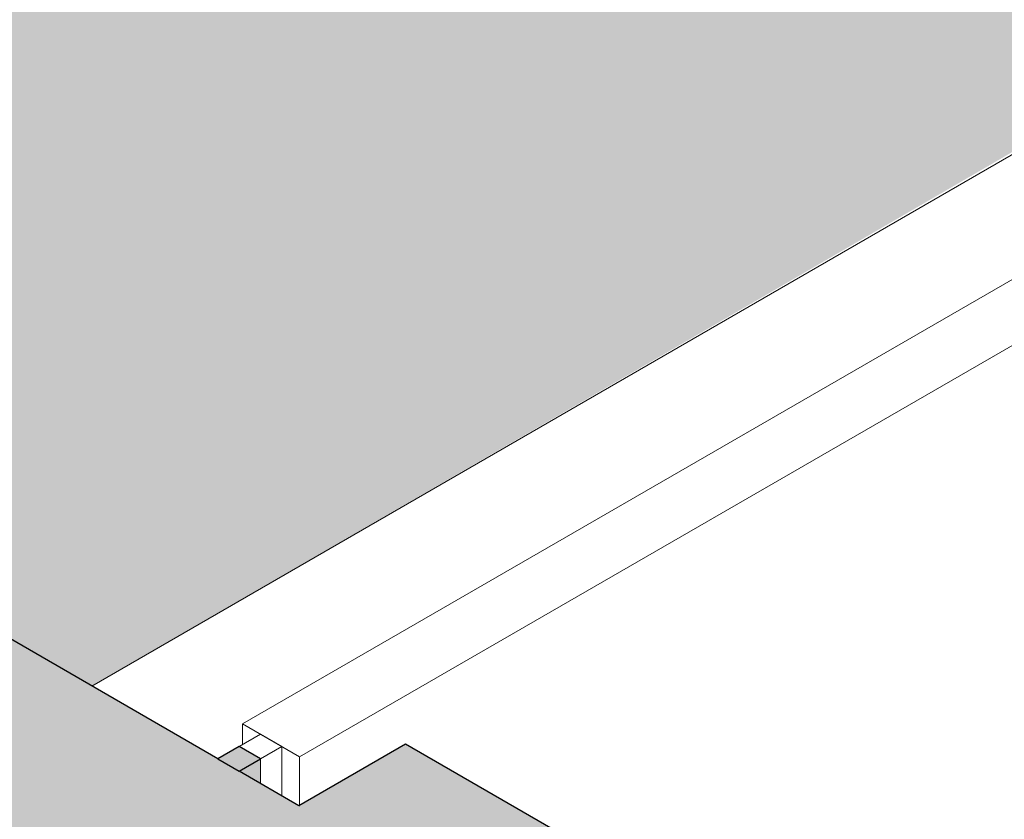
# Model space of a CAD drawing. Header units: millimetres. Extents: x 2807 to 348062, y -35711 to 43067.
# Tile 52 of 191: x 41133 to 41622, y 2015 to 2411. Entities that reach past the tile are written whole.
import ezdxf

# ---------------------------------------------------------------- set-up
doc = ezdxf.new("R2010")
doc.units = ezdxf.units.MM
for name, color, linetype, lineweight in [('A-DOOR', 7, 'Continuous', 13), ('A-WALL', 7, 'Continuous', 25), ('A-WALL-PATT', 7, 'Continuous', 25), ('I-WALL', 7, 'Continuous', 18)]:
    doc.layers.add(name, color=color, linetype=linetype, lineweight=lineweight)

# ---------------------------------------------------------------- blocks, each defined once
blk = doc.blocks.new('NLRS_32_DO_WB_ontwerp binnendeurkozijn hout 9p2jp60z_gen_bcb - ontwerp binnendeurkozijn hout-V218-00 isometrie begane grond _plotview_')
at = {"layer": 'A-DOOR'}
for p, q in [((41766.77, 2364.23), (41243.51, 2062.13)), ((41271.8, 2045.8), (41795.06, 2347.9)), ((41243.51, 2062.13), (41271.8, 2045.8)), ((41243.51, 2062.13), (41243.51, 2051.92)), ((41252.35, 2057.02), (41241.75, 2050.9)), ((41262.96, 2050.9), (41252.35, 2057.02)), ((41241.75, 2050.9), (41252.35, 2044.78)), ((41252.35, 2044.78), (41262.96, 2050.9)), ((41262.96, 2026.41), (41262.96, 2050.9)), ((41252.35, 2044.78), (41252.35, 2032.53)), ((41271.8, 2045.8), (41271.8, 2021.34))]:
    blk.add_line(p, q, dxfattribs=at)

msp = doc.modelspace()

# ---------------------------------------------------------------- hatches: boundary and pattern name
at = {"layer": 'A-WALL-PATT', "true_color": 0xf0f0f0}
h = msp.add_hatch(color=7, dxfattribs=at)
h.paths.add_polyline_path([(40283.26, 1569.66), (40678.89, 1798.07), (40678.89, 2277.48), (40707.17, 2293.81), (40774.35, 2255.02), (40816.77, 2279.52), (40864.15, 2252.17), (40868.04, 2254.41), (41168.66, 2080.85), (41657.17, 2364.23), (41657.17, 2585.34), (41579.99, 2545.85), (41563.79, 2540.82), (41545.24, 2536.75), (41517.26, 2534.67), (41489.21, 2536.42), (41462.64, 2541.9), (41439.02, 2550.81), (41335.23, 2606.62), (41287.34, 2635.19), (41219.56, 2681.78), (41221.63, 2805.45), (41595.21, 3018.51), (41657.17, 2988.46), (41657.17, 3584.89), (40110.37, 2691.85), (40136.89, 2674.3), (40137.95, 2671.44), (40180.38, 2646.94), (40180.38, 2597.95), (40205.13, 2583.66), (40205.13, 1614.77), (40233.41, 1598.44)])
h.paths.add_polyline_path([(41825.11, 2459.84), (41835.71, 2465.97), (41833.83, 2694.14), (41825.11, 2686.75), (41825.11, 2465.97)])
h.paths.add_polyline_path([(41835.71, 2878.11), (41835.71, 3687.98), (41798.59, 3666.54), (41825.11, 3651.23), (41825.11, 2888.09), (41834.86, 2879.48)])
h.paths.add_polyline_path([(42982.39, 3128), (43814.73, 3608.55), (43814.73, 4830.56), (41924.1, 3739.01), (42956.48, 3142.96)])
h.paths.add_polyline_path([(41683.69, 3579.79), (41789.75, 3641.03), (41789.75, 3661.44), (41666.01, 3590)])
h.paths.add_polyline_path([(44961.41, 4270.59), (45793.75, 4751.14), (45793.75, 5973.15), (44874.51, 5442.42), (44901.02, 5427.11), (44901.02, 4305.45)])
h.paths.add_polyline_path([(44733.09, 4402.41), (44733.09, 5360.77), (43903.12, 4881.59), (44561.72, 4501.35)])
h.paths.add_polyline_path([(44759.6, 5355.67), (44865.67, 5416.91), (44865.67, 5437.32), (44741.92, 5365.88)])
at = {"layer": 'A-WALL-PATT', "lineweight": 18, "true_color": 0xafafaf}
h = msp.add_hatch(color=253, dxfattribs=at)
h.paths.add_polyline_path([(41241.75, 2038.65), (41252.35, 2044.78), (41241.75, 2050.9), (41231.14, 2044.78)])
h.paths.add_polyline_path([(41796.82, 2359.13), (41828.64, 2377.5), (41818.04, 2383.62), (41786.22, 2365.25)])
h.paths.add_polyline_path([(42373.12, 2691.85), (42401.4, 2708.18), (42390.79, 2714.3), (42364.28, 2696.95)])
h.paths.add_polyline_path([(42945.87, 3022.53), (42967.09, 3034.78), (42956.48, 3040.9), (42935.27, 3028.65)])
at = {"layer": 'A-WALL-PATT', "true_color": 0xf0f0f0}
h = msp.add_hatch(color=7, dxfattribs=at)
h.paths.add_polyline_path([(41809.2, 1772.27), (41809.2, 2366.27), (41796.82, 2359.13), (41796.82, 1779.41), (41802.76, 1775.99)])
h.paths.add_polyline_path([(41252.35, 2032.53), (41252.35, 2044.78), (41241.75, 2038.65)])
h.paths.add_polyline_path([(42381.96, 2047.84), (42381.96, 2696.95), (42373.12, 2691.85), (42373.12, 2052.94), (42377.3, 2050.53)])
h.paths.add_polyline_path([(41828.64, 2367.29), (41828.64, 2377.5), (41819.81, 2372.4)])
h.paths.add_polyline_path([(42967.09, 2371.37), (42967.09, 3034.78), (42945.87, 3022.53), (42945.87, 2383.62), (42955.8, 2377.89)])
h.paths.add_polyline_path([(42401.4, 2697.97), (42401.4, 2708.18), (42392.56, 2703.08), (42401.33, 2698.02)])
at = {"layer": 'A-WALL-PATT', "lineweight": 18, "true_color": 0xafafaf}
h = msp.add_hatch(color=253, dxfattribs=at)
h.paths.add_polyline_path([(41182.99, 1970.51), (41271.38, 2021.54), (40868.04, 2254.41), (40779.65, 2203.38), (41139.66, 1995.53)])
h.paths.add_polyline_path([(40048.5, 2625.51), (40136.89, 2676.54), (40021.99, 2742.88), (39933.6, 2691.85)])
msp.add_hatch(color=253, dxfattribs=at).paths.add_polyline_path([(42010.72, 1492.62), (42152.15, 1574.27), (41324.41, 2052.16), (41182.99, 1970.51), (42001.89, 1497.72)])

# ---------------------------------------------------------------- linework, layer by layer
at = {"layer": 'A-WALL'}
msp.add_line((41231.14, 2044.78), (41241.75, 2038.65), dxfattribs=at)
at = {"layer": 'I-WALL'}
for p, q in [((41168.66, 2080.85), (41657.17, 2362.89)), ((41252.35, 2032.53), (41252.35, 2044.78))]:
    msp.add_line(p, q, dxfattribs=at)
at = {"layer": 'I-WALL', "lineweight": 25}
for p, q in [((41231.14, 2044.78), (40868.04, 2254.41)), ((41241.75, 2050.9), (41231.14, 2044.78)), ((41252.35, 2044.78), (41241.75, 2050.9)), ((41324.41, 2052.16), (41271.38, 2021.54)), ((42001.89, 1661.02), (41324.41, 2052.16)), ((41241.75, 2038.65), (41252.35, 2044.78)), ((41271.38, 2021.54), (41241.75, 2038.65))]:
    msp.add_line(p, q, dxfattribs=at)

# ---------------------------------------------------------------- block references
at = {"layer": 'A-DOOR'}
msp.add_blockref('NLRS_32_DO_WB_ontwerp binnendeurkozijn hout 9p2jp60z_gen_bcb - ontwerp binnendeurkozijn hout-V218-00 isometrie begane grond _plotview_', (0, 0), dxfattribs=at)

doc.saveas('drawing.dxf')
